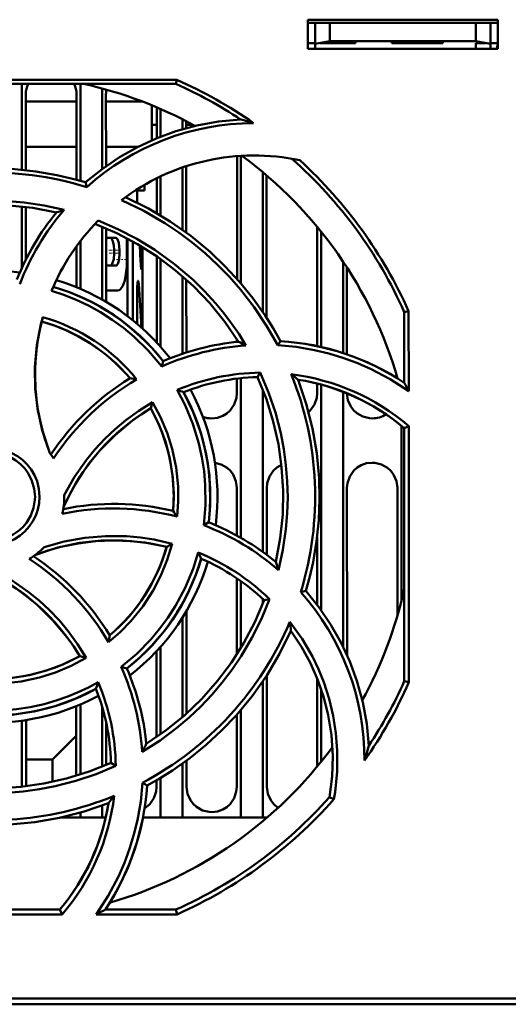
# Model space of a CAD drawing. Extents: x -1358 to 1757, y -1497 to 607.
# Tile 17 of 97: x 320 to 354, y -1349 to -1281. Entities that reach past the tile are written whole.
import ezdxf

# ---------------------------------------------------------------- set-up
doc = ezdxf.new("R2010")
doc.units = 0
doc.linetypes.add('DASHDOT', pattern=[18.5, 12, -3, 0.5, -3])

msp = doc.modelspace()

# ---------------------------------------------------------------- linework, layer by layer
at = {"color": 7, "lineweight": 50}
for p, q in [((339.991, -1283.116), (339.991, -1281.116)), ((339.991, -1281.116), (352.991, -1281.116)), ((352.991, -1281.116), (352.991, -1283.116)), ((339.991, -1281.329), (352.991, -1281.329)), ((340.491, -1281.329), (340.491, -1282.776)), ((341.491, -1282.599), (341.491, -1281.329)), ((351.491, -1281.329), (351.491, -1282.599)), ((352.491, -1281.329), (352.491, -1282.776)), ((339.991, -1282.717), (340.491, -1282.717)), ((352.991, -1283.116), (339.991, -1283.116)), ((340.491, -1282.776), (341.491, -1282.599)), ((340.491, -1283.116), (340.491, -1282.776)), ((341.491, -1282.717), (340.827, -1282.717)), ((341.491, -1282.599), (351.491, -1282.599)), ((343.241, -1282.717), (341.491, -1282.717)), ((343.241, -1282.599), (343.241, -1282.717)), ((343.241, -1282.599), (343.241, -1282.717)), ((343.241, -1282.599), (343.241, -1282.717)), ((343.241, -1282.717), (343.241, -1282.599)), ((343.241, -1282.599), (343.241, -1282.717)), ((345.741, -1282.717), (345.741, -1282.599)), ((347.491, -1282.717), (345.741, -1282.717)), ((349.241, -1282.717), (347.491, -1282.717)), ((349.241, -1282.599), (349.241, -1282.717)), ((349.241, -1282.599), (349.241, -1282.717)), ((349.241, -1282.599), (349.241, -1282.717)), ((349.241, -1282.599), (349.241, -1282.717)), ((349.241, -1282.599), (349.241, -1282.717)), ((349.241, -1282.599), (349.241, -1282.717)), ((349.241, -1282.599), (349.241, -1282.717)), ((351.491, -1282.599), (352.491, -1282.776)), ((352.154, -1282.717), (351.491, -1282.717)), ((351.491, -1282.717), (351.491, -1283.117)), ((352.491, -1282.717), (352.991, -1282.717)), ((352.491, -1282.776), (352.491, -1283.116)), ((352.964, -1283.117), (352.97, -1282.717)), ((313.459, -1285.235), (331.004, -1285.235)), ((330.944, -1285.516), (313.589, -1285.516)), ((320.391, -1285.517), (320.391, -1291.413)), ((324.391, -1285.517), (324.391, -1292.16)), ((325.891, -1285.83), (325.891, -1291.348)), ((331.004, -1285.235), (330.944, -1285.516)), ((320.648, -1286.217), (320.651, -1291.439)), ((324.131, -1292.088), (324.134, -1286.217)), ((326.148, -1286.217), (326.151, -1291.159)), ((324.133, -1286.716), (320.648, -1286.716)), ((328.613, -1286.716), (326.148, -1286.716)), ((329.291, -1289.384), (329.291, -1286.984)), ((329.632, -1289.24), (329.633, -1287.127)), ((329.891, -1287.238), (329.891, -1289.135)), ((329.632, -1288.329), (329.291, -1288.329)), ((331.391, -1287.944), (331.391, -1288.622)), ((331.649, -1288.077), (331.649, -1288.548)), ((332.125, -1288.329), (331.649, -1288.329)), ((324.132, -1289.829), (320.65, -1289.829)), ((328.347, -1289.829), (326.15, -1289.829)), ((335.128, -1298.889), (335.132, -1290.464)), ((335.391, -1290.447), (335.391, -1299.191)), ((331.391, -1291.244), (331.391, -1295.521)), ((331.651, -1291.157), (331.653, -1295.711)), ((329.891, -1291.853), (329.891, -1294.535)), ((336.891, -1291.567), (336.891, -1301.153)), ((337.151, -1291.787), (337.155, -1301.551)), ((324.825, -1292.588), (324.754, -1292.265)), ((328.791, -1292.43), (328.791, -1292.829)), ((329.63, -1294.381), (329.631, -1291.978)), ((328.791, -1292.829), (328.146, -1292.829)), ((328.291, -1292.829), (328.291, -1293.661)), ((320.391, -1293.926), (320.391, -1298.113)), ((320.652, -1293.955), (320.653, -1297.566)), ((325.891, -1295.317), (325.891, -1300.308)), ((340.626, -1303.493), (340.629, -1295.324)), ((326.152, -1295.426), (326.155, -1300.46)), ((340.891, -1295.644), (340.891, -1303.558)), ((324.128, -1299.458), (324.129, -1296.64)), ((324.391, -1296.289), (324.391, -1299.568)), ((326.793, -1296.066), (326.307, -1296.066)), ((327.583, -1296.491), (327.583, -1297.554)), ((327.625, -1301.443), (327.625, -1296.127)), ((327.983, -1296.32), (327.983, -1301.721)), ((328.592, -1296.671), (328.592, -1297.797)), ((326.714, -1297.129), (326.714, -1296.916)), ((327.082, -1296.916), (327.082, -1297.129)), ((328.641, -1296.701), (328.641, -1302.025)), ((329.626, -1303.245), (329.629, -1297.339)), ((326.793, -1297.979), (326.307, -1297.979)), ((329.891, -1297.523), (329.891, -1303.536)), ((342.391, -1297.687), (342.391, -1303.965)), ((342.654, -1298.086), (342.656, -1304.054)), ((331.391, -1298.704), (331.391, -1304.017)), ((331.654, -1298.936), (331.656, -1303.93)), ((326.941, -1299.68), (326.154, -1299.68)), ((328.286, -1299.45), (328.286, -1301.971)), ((346.591, -1301.163), (346.887, -1301.1)), ((346.591, -1306.002), (346.591, -1301.163)), ((346.887, -1301.1), (346.892, -1306.572)), ((328.641, -1302.278), (328.641, -1302.025)), ((335.126, -1303.206), (335.126, -1303.02)), ((337.916, -1303.435), (338.1, -1303.147)), ((329.971, -1304.891), (330.065, -1304.523)), ((336.722, -1305.313), (336.532, -1305.617)), ((335.124, -1306.717), (335.125, -1305.721)), ((335.391, -1305.691), (335.391, -1316.635)), ((340.624, -1306.717), (340.625, -1306.063)), ((346.125, -1305.704), (346.125, -1305.676)), ((336.891, -1306.465), (336.891, -1317.601)), ((340.891, -1306.135), (340.891, -1321.596)), ((342.391, -1306.631), (342.391, -1324.099)), ((329.335, -1307.341), (329.224, -1307.756)), ((346.391, -1308.95), (346.391, -1320.985)), ((346.591, -1309.115), (346.894, -1308.974)), ((346.591, -1326.47), (346.591, -1309.115)), ((346.894, -1308.974), (346.91, -1326.538)), ((335.12, -1316.483), (335.121, -1313.217)), ((337.161, -1313.217), (337.163, -1317.8)), ((342.661, -1313.217), (342.666, -1324.686)), ((346.117, -1321.983), (346.121, -1313.217)), ((323.291, -1313.817), (323.29, -1313.709)), ((332.851, -1315.771), (333.188, -1315.57)), ((340.618, -1321.227), (340.62, -1316.603)), ((330.691, -1317.041), (330.307, -1317.261)), ((335.116, -1324.632), (335.118, -1319.411)), ((335.391, -1319.601), (335.391, -1324.192)), ((339.491, -1320.357), (339.843, -1320.28)), ((336.891, -1320.825), (336.891, -1321.167)), ((337.354, -1320.833), (336.988, -1320.916)), ((331.391, -1322.101), (331.391, -1328.932)), ((331.664, -1321.652), (331.668, -1328.687)), ((329.891, -1324.097), (329.891, -1330.109)), ((324.789, -1324.869), (324.351, -1324.749)), ((329.613, -1330.303), (329.616, -1324.399)), ((327.194, -1325.491), (327.585, -1325.59)), ((337.167, -1326.066), (337.17, -1333.717)), ((340.612, -1332.33), (340.615, -1326.248)), ((336.891, -1326.48), (336.891, -1335.817)), ((340.891, -1326.998), (340.891, -1331.989)), ((346.91, -1326.538), (346.591, -1326.47)), ((324.112, -1332.952), (324.114, -1328.181)), ((324.391, -1328.066), (324.391, -1332.865)), ((325.891, -1328.253), (325.891, -1332.316)), ((335.112, -1333.717), (335.114, -1328.757)), ((335.391, -1328.44), (335.391, -1335.817)), ((320.391, -1329.174), (320.391, -1333.706)), ((320.668, -1329.133), (320.67, -1333.675)), ((326.168, -1329.346), (326.169, -1332.199)), ((322.481, -1331.829), (324.113, -1330.216)), ((322.481, -1331.829), (320.669, -1331.829)), ((322.481, -1333.374), (322.481, -1331.829)), ((326.819, -1332.264), (326.49, -1332.057)), ((331.391, -1332.112), (331.391, -1335.817)), ((331.669, -1331.91), (331.67, -1333.717)), ((329.891, -1333.096), (329.891, -1335.817)), ((328.646, -1333.425), (328.96, -1333.626)), ((329.612, -1333.717), (329.612, -1333.261)), ((341.458, -1334.415), (341.763, -1334.563)), ((325.891, -1334.994), (325.891, -1335.817)), ((324.391, -1335.817), (323.018, -1335.817)), ((324.391, -1335.475), (324.391, -1335.817)), ((325.891, -1335.817), (324.391, -1335.817)), ((326.122, -1335.817), (325.891, -1335.817)), ((329.891, -1335.817), (328.677, -1335.817)), ((331.391, -1335.817), (329.891, -1335.817)), ((335.391, -1335.817), (331.391, -1335.817)), ((336.891, -1335.817), (335.391, -1335.817)), ((337.185, -1335.817), (336.891, -1335.817)), ((323.148, -1342.45), (305.566, -1342.45)), ((305.638, -1342.116), (322.993, -1342.116)), ((322.993, -1342.116), (323.148, -1342.45)), ((331.015, -1342.45), (325.472, -1342.45)), ((326.106, -1342.116), (330.944, -1342.116)), ((330.944, -1342.116), (331.015, -1342.45)), ((423.268, -1348.616), (170.314, -1348.616)), ((304.494, -1348.217), (413.088, -1348.217))]:
    msp.add_line(p, q, dxfattribs=at)
at = {"color": 7, "linetype": 'DASHDOT', "lineweight": 18, "ltscale": 0.003525}
for p, q in [((341.491, -1282.588), (341.491, -1282.729)), ((347.491, -1282.588), (347.491, -1282.729)), ((328.407, -1299.45), (328.266, -1299.45))]:
    msp.add_line(p, q, dxfattribs=at)
at = {"color": 7, "linetype": 'DASHDOT', "lineweight": 18, "ltscale": 0.000289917}
msp.add_line((327.572, -1296.491), (327.584, -1296.491), dxfattribs=at)
at = {"color": 7, "linetype": 'DASHDOT', "lineweight": 18, "ltscale": 0.004622}
msp.add_line((326.137, -1296.916), (326.322, -1296.916), dxfattribs=at)
at = {"color": 7, "linetype": 'DASHDOT', "lineweight": 18, "ltscale": 0.004572}
msp.add_line((326.139, -1297.129), (326.322, -1297.129), dxfattribs=at)
at = {"color": 7, "linetype": 'DASHDOT', "lineweight": 18, "ltscale": 0.020265}
msp.add_line((326.353, -1296.916), (327.164, -1296.916), dxfattribs=at)
at = {"color": 7, "linetype": 'DASHDOT', "lineweight": 18, "ltscale": 0.019847}
msp.add_line((326.355, -1297.129), (327.148, -1297.129), dxfattribs=at)
at = {"color": 7, "lineweight": 18}
for p, q in [((326.714, -1296.916), (327.082, -1296.916)), ((326.714, -1297.129), (327.082, -1297.129)), ((328.528, -1297.797), (328.592, -1297.797)), ((328.295, -1299.231), (328.395, -1299.231))]:
    msp.add_line(p, q, dxfattribs=at)
at = {"color": 7, "linetype": 'DASHDOT', "lineweight": 18, "ltscale": 0.019371}
msp.add_line((326.876, -1297.554), (327.651, -1297.554), dxfattribs=at)
at = {"color": 7, "linetype": 'DASHDOT', "lineweight": 18, "ltscale": 0.002077}
msp.add_line((328.604, -1297.797), (328.521, -1297.797), dxfattribs=at)
at = {"color": 7, "lineweight": 50}
for points in [[(324.754, -1292.265), (325.884, -1291.353), (327.069, -1290.548), (328.305, -1289.85), (329.592, -1289.256), (330.926, -1288.765), (332.37, -1288.366), (333.854, -1288.093), (335.372, -1287.948)], [(310.271, -1292.795), (311.933, -1292.233), (313.617, -1291.805), (315.317, -1291.513), (317.029, -1291.352), (318.468, -1291.317), (319.905, -1291.373), (321.341, -1291.522), (322.775, -1291.767), (323.767, -1291.993), (324.754, -1292.265)], [(327.484, -1293.281), (329.057, -1294.058), (330.55, -1294.947), (331.959, -1295.942), (333.283, -1297.039), (334.326, -1298.032), (335.302, -1299.088), (336.212, -1300.208), (337.053, -1301.396), (337.595, -1302.257), (338.1, -1303.147)], [(309.795, -1295.391), (311.152, -1294.823), (312.539, -1294.357), (313.953, -1293.996), (315.038, -1293.79), (316.134, -1293.644), (317.242, -1293.556), (318.352, -1293.528), (319.447, -1293.559), (320.537, -1293.65), (321.916, -1293.853), (323.285, -1294.151)], [(322.762, -1294.323), (321.135, -1294.019), (319.505, -1293.852), (317.879, -1293.82), (316.259, -1293.92), (314.685, -1294.143), (313.128, -1294.492), (311.595, -1294.97), (310.09, -1295.575)], [(337.916, -1303.435), (337.152, -1302.1), (336.302, -1300.828), (335.366, -1299.62), (334.604, -1298.752), (333.796, -1297.923), (332.943, -1297.132), (332.05, -1296.386), (331.134, -1295.697), (330.184, -1295.058), (328.735, -1294.214), (327.218, -1293.478)], [(335.237, -1303.194), (334.301, -1301.828), (333.267, -1300.558), (332.139, -1299.385), (330.923, -1298.311), (329.652, -1297.355), (328.304, -1296.502), (326.883, -1295.755), (325.39, -1295.119)], [(325.609, -1294.892), (326.961, -1295.47), (328.26, -1296.141), (329.505, -1296.904), (330.851, -1297.879), (332.116, -1298.961), (332.902, -1299.731), (333.645, -1300.542), (334.216, -1301.231), (334.756, -1301.945), (335.265, -1302.686), (335.742, -1303.451)], [(326.307, -1296.066), (326.254, -1296.076), (326.153, -1296.152)], [(326.714, -1296.916), (326.692, -1296.587), (326.626, -1296.302), (326.524, -1296.117), (326.462, -1296.074), (326.421, -1296.066)], [(327.082, -1296.916), (327.026, -1296.404), (326.936, -1296.173), (326.878, -1296.102), (326.822, -1296.07), (326.793, -1296.066)], [(326.421, -1297.979), (326.478, -1297.964), (326.514, -1297.938), (326.58, -1297.849), (326.68, -1297.532), (326.714, -1297.129)], [(326.793, -1297.979), (326.849, -1297.964), (326.885, -1297.938), (326.95, -1297.849), (327.044, -1297.556), (327.082, -1297.129)], [(326.941, -1299.68), (327.041, -1299.659), (327.136, -1299.595), (327.303, -1299.353), (327.431, -1298.986), (327.519, -1298.532), (327.569, -1298.027), (327.583, -1297.554)], [(328.566, -1298.222), (328.564, -1298.221), (328.563, -1298.22), (328.561, -1298.216), (328.551, -1298.169), (328.538, -1298.016)], [(328.592, -1297.797), (328.584, -1298.108), (328.574, -1298.203), (328.57, -1298.216), (328.569, -1298.22), (328.567, -1298.221), (328.566, -1298.222)], [(328.286, -1299.45), (328.302, -1299.168), (328.321, -1299.068), (328.332, -1299.038), (328.338, -1299.03), (328.344, -1299.025), (328.347, -1299.025)], [(328.347, -1299.025), (328.351, -1299.025), (328.357, -1299.031), (328.364, -1299.043), (328.376, -1299.081), (328.395, -1299.231)], [(329.971, -1304.891), (329.072, -1303.827), (328.074, -1302.854), (327.349, -1302.252), (326.572, -1301.686), (325.761, -1301.168), (324.94, -1300.713), (324.095, -1300.313), (323.27, -1299.984), (322.423, -1299.706)], [(322.298, -1310.825), (321.816, -1309.379), (321.484, -1307.909), (321.305, -1306.423), (321.283, -1304.927), (321.416, -1303.429), (321.582, -1302.468), (321.81, -1301.512)], [(321.735, -1301.8), (321.438, -1303.295), (321.291, -1304.795), (321.299, -1306.293), (321.464, -1307.782), (321.783, -1309.254), (322.019, -1310.044), (322.298, -1310.825)], [(346.892, -1306.572), (345.619, -1305.75), (344.28, -1305.048), (343.344, -1304.641), (342.384, -1304.289), (341.415, -1303.997), (340.432, -1303.762), (339.182, -1303.552), (337.916, -1303.435)], [(336.722, -1305.311), (337.292, -1306.667), (337.759, -1308.052), (338.123, -1309.465), (338.33, -1310.551), (338.479, -1311.649), (338.569, -1312.755), (338.599, -1313.864), (338.569, -1314.958), (338.48, -1316.048), (338.274, -1317.455), (337.969, -1318.852)], [(337.785, -1318.288), (338.089, -1316.66), (338.256, -1315.031), (338.288, -1313.404), (338.187, -1311.785), (337.964, -1310.21), (337.615, -1308.654), (337.138, -1307.121), (336.532, -1305.616)], [(339.313, -1305.796), (339.875, -1307.458), (340.302, -1309.142), (340.595, -1310.843), (340.755, -1312.554), (340.79, -1313.994), (340.734, -1315.431), (340.585, -1316.866), (340.341, -1318.301), (340.115, -1319.293), (339.842, -1320.28)], [(332.851, -1315.771), (332.97, -1314.389), (332.953, -1313), (332.866, -1312.057), (332.719, -1311.116), (332.512, -1310.173), (332.105, -1308.827), (331.573, -1307.533), (331.037, -1306.499)], [(331.468, -1306.649), (332.131, -1308.021), (332.651, -1309.436), (333.02, -1310.887), (333.235, -1312.37), (333.297, -1313.875), (333.265, -1314.721), (333.188, -1315.57)], [(333.391, -1308.449), (333.783, -1308.405), (334.155, -1308.274), (334.42, -1308.114), (334.65, -1307.906), (334.926, -1307.499), (335.089, -1307.04), (335.124, -1306.717)], [(340.033, -1308.021), (340.15, -1307.906), (340.426, -1307.499), (340.589, -1307.04), (340.624, -1306.717)], [(342.658, -1306.738), (342.733, -1307.192), (342.926, -1307.627), (343.11, -1307.881), (343.337, -1308.095), (343.751, -1308.329), (344.213, -1308.44), (344.391, -1308.449)], [(323.29, -1313.709), (323.994, -1312.463), (324.809, -1311.293), (325.416, -1310.554), (326.069, -1309.853), (326.767, -1309.191), (327.503, -1308.574), (328.394, -1307.925), (329.334, -1307.339)], [(329.334, -1307.339), (329.885, -1308.374), (330.335, -1309.444), (330.683, -1310.547), (330.951, -1311.818), (331.086, -1313.113), (331.098, -1314.145), (331.027, -1315.183)], [(329.224, -1307.756), (328.57, -1308.172), (327.943, -1308.618), (326.774, -1309.593), (325.714, -1310.678), (325.133, -1311.379), (324.592, -1312.116), (324.093, -1312.891), (323.641, -1313.698), (323.239, -1314.535)], [(330.752, -1314.796), (330.792, -1313.58), (330.717, -1312.379), (330.525, -1311.196), (330.216, -1310.039), (329.793, -1308.912), (329.223, -1307.756)], [(314.984, -1313.817), (315.012, -1313.374), (315.098, -1312.945), (315.243, -1312.531), (315.444, -1312.137), (315.698, -1311.766), (315.998, -1311.433), (316.329, -1311.152), (316.698, -1310.918), (317.107, -1310.731), (317.538, -1310.599), (317.972, -1310.525), (318.409, -1310.511), (318.844, -1310.557), (319.281, -1310.664), (319.702, -1310.827), (320.086, -1311.038), (320.435, -1311.297), (320.75, -1311.607), (321.024, -1311.958), (321.253, -1312.348), (321.424, -1312.751), (321.555, -1313.273), (321.598, -1313.817)], [(321.291, -1313.817), (321.236, -1313.271), (321.077, -1312.729), (320.821, -1312.215), (320.582, -1311.882), (320.296, -1311.585), (319.962, -1311.327), (319.599, -1311.118), (319.209, -1310.96), (318.81, -1310.86), (318.189, -1310.818), (317.572, -1310.903), (317.179, -1311.03), (316.799, -1311.216), (316.444, -1311.453), (316.142, -1311.723), (315.883, -1312.033), (315.591, -1312.529), (315.395, -1313.063), (315.299, -1313.61), (315.291, -1313.817)], [(335.121, -1313.217), (335.05, -1312.752), (334.854, -1312.306), (334.67, -1312.052), (334.443, -1311.839), (334.052, -1311.615), (333.617, -1311.5)], [(344.391, -1311.485), (343.999, -1311.53), (343.627, -1311.661), (343.363, -1311.821), (343.133, -1312.029), (342.857, -1312.436), (342.696, -1312.895), (342.661, -1313.217)], [(346.121, -1313.217), (346.05, -1312.752), (345.854, -1312.306), (345.67, -1312.052), (345.443, -1311.839), (345.029, -1311.606), (344.568, -1311.494), (344.391, -1311.485)], [(338.172, -1311.64), (337.863, -1311.821), (337.633, -1312.029), (337.357, -1312.436), (337.196, -1312.895), (337.161, -1313.217)], [(321.598, -1313.817), (321.571, -1314.259), (321.486, -1314.689), (321.341, -1315.103), (321.141, -1315.497), (320.887, -1315.868), (320.589, -1316.202), (320.257, -1316.483), (319.889, -1316.718), (319.48, -1316.906), (319.05, -1317.039), (318.616, -1317.114), (318.179, -1317.128), (317.744, -1317.083), (317.307, -1316.977), (316.886, -1316.814), (316.501, -1316.605), (316.152, -1316.346), (315.836, -1316.037), (315.562, -1315.687), (315.331, -1315.297), (315.16, -1314.894), (315.026, -1314.366), (314.984, -1313.817)], [(315.291, -1313.817), (315.346, -1314.362), (315.505, -1314.904), (315.761, -1315.418), (316, -1315.751), (316.286, -1316.048), (316.62, -1316.306), (316.983, -1316.515), (317.372, -1316.673), (317.772, -1316.773), (318.393, -1316.815), (319.01, -1316.73), (319.403, -1316.603), (319.783, -1316.417), (320.138, -1316.18), (320.44, -1315.91), (320.699, -1315.6), (320.991, -1315.104), (321.187, -1314.57), (321.283, -1314.023), (321.291, -1313.817)], [(330.307, -1317.261), (328.813, -1316.963), (327.313, -1316.817), (325.814, -1316.825), (324.325, -1316.989), (322.853, -1317.308), (322.063, -1317.544), (321.282, -1317.823)], [(330.307, -1317.261), (329.091, -1317.011), (327.874, -1316.865), (326.66, -1316.819), (325.456, -1316.87), (324.253, -1317.018), (323.056, -1317.264), (322.162, -1317.515), (321.282, -1317.823)], [(321.907, -1317.27), (323.288, -1316.886), (324.693, -1316.634), (326.125, -1316.516), (327.562, -1316.531), (328.514, -1316.616), (329.461, -1316.76), (330.691, -1317.039)], [(330.691, -1317.039), (330.352, -1318.157), (329.915, -1319.23), (329.382, -1320.256), (328.673, -1321.345), (327.853, -1322.358), (327.123, -1323.106), (326.328, -1323.8)], [(327.194, -1325.491), (328.252, -1324.601), (329.22, -1323.611), (329.825, -1322.883), (330.386, -1322.113), (330.907, -1321.3), (331.572, -1320.058), (332.113, -1318.765), (332.47, -1317.64)], [(324.351, -1324.749), (323.935, -1324.095), (323.49, -1323.469), (322.514, -1322.299), (321.429, -1321.24), (320.729, -1320.658), (319.991, -1320.118), (319.216, -1319.619), (318.409, -1319.167), (317.573, -1318.765)], [(318.408, -1318.815), (319.655, -1319.519), (320.826, -1320.333), (321.566, -1320.941), (322.268, -1321.593), (322.931, -1322.291), (323.549, -1323.026), (324.202, -1323.922), (324.791, -1324.868)], [(339.842, -1320.28), (340.755, -1321.41), (341.559, -1322.595), (342.257, -1323.831), (342.851, -1325.118), (343.343, -1326.452), (343.741, -1327.896), (344.015, -1329.379), (344.16, -1330.898)], [(337.355, -1320.832), (336.8, -1322.193), (336.151, -1323.503), (335.41, -1324.759), (334.789, -1325.675), (334.117, -1326.557), (333.4, -1327.403), (332.637, -1328.208), (331.844, -1328.961), (331.01, -1329.669), (329.855, -1330.53), (328.634, -1331.311)], [(328.913, -1330.762), (330.279, -1329.826), (331.55, -1328.792), (332.722, -1327.665), (333.797, -1326.448), (334.752, -1325.177), (335.606, -1323.83), (336.352, -1322.408), (336.988, -1320.916)], [(338.753, -1322.385), (339.581, -1323.551), (340.291, -1324.782), (340.706, -1325.65), (341.066, -1326.543), (341.436, -1327.682), (341.715, -1328.845), (341.903, -1330.026), (341.998, -1331.218), (341.988, -1332.648), (341.843, -1334.075), (341.762, -1334.563)], [(338.826, -1323.01), (338.048, -1324.583), (337.16, -1326.076), (336.164, -1327.485), (335.068, -1328.809), (334.075, -1329.852), (333.019, -1330.828), (331.899, -1331.738), (330.712, -1332.579), (329.851, -1333.12), (328.96, -1333.626)], [(341.458, -1334.415), (341.64, -1332.989), (341.686, -1331.574), (341.596, -1330.175), (341.377, -1328.798), (341.075, -1327.583), (340.674, -1326.398), (340.169, -1325.241), (339.551, -1324.104), (338.826, -1323.01)], [(324.791, -1324.868), (323.763, -1325.417), (322.698, -1325.866), (321.598, -1326.214), (320.327, -1326.483), (319.029, -1326.62), (317.974, -1326.634), (316.912, -1326.561)], [(317.312, -1326.278), (318.527, -1326.318), (319.729, -1326.243), (320.911, -1326.051), (322.068, -1325.742), (323.195, -1325.318), (324.352, -1324.749)], [(316.329, -1328.364), (317.703, -1328.484), (319.084, -1328.469), (320.024, -1328.382), (320.962, -1328.235), (321.904, -1328.029), (322.814, -1327.769), (323.538, -1327.516), (324.246, -1327.226), (324.939, -1326.899), (325.617, -1326.534)], [(325.458, -1326.993), (324.087, -1327.657), (322.672, -1328.176), (321.22, -1328.545), (319.738, -1328.761), (318.233, -1328.822), (317.387, -1328.791), (316.537, -1328.714)], [(326.821, -1332.264), (325.467, -1332.833), (324.082, -1333.301), (322.67, -1333.665), (321.582, -1333.873), (320.483, -1334.022), (319.378, -1334.112), (318.27, -1334.143), (317.177, -1334.114), (316.087, -1334.025), (314.654, -1333.815), (313.231, -1333.502)], [(313.82, -1333.31), (315.447, -1333.615), (317.077, -1333.781), (318.703, -1333.813), (320.323, -1333.713), (321.897, -1333.49), (323.453, -1333.141), (324.987, -1332.663), (326.492, -1332.057)], [(325.472, -1342.45), (326.298, -1341.181), (327.005, -1339.846), (327.415, -1338.912), (327.771, -1337.954), (328.067, -1336.986), (328.305, -1336.003), (328.525, -1334.723), (328.646, -1333.425)], [(328.791, -1335.186), (329.151, -1334.886), (329.423, -1334.478), (329.58, -1334.019), (329.612, -1333.717)], [(331.67, -1333.717), (331.742, -1334.18), (331.938, -1334.624), (332.122, -1334.876), (332.349, -1335.088), (332.762, -1335.32), (333.223, -1335.428), (333.391, -1335.437)], [(333.391, -1335.437), (333.786, -1335.391), (334.161, -1335.258), (334.423, -1335.096), (334.651, -1334.886), (334.923, -1334.478), (335.08, -1334.019), (335.112, -1333.717)], [(337.17, -1333.717), (337.242, -1334.18), (337.438, -1334.624), (337.622, -1334.876), (337.935, -1335.15)], [(326.311, -1334.838), (324.649, -1335.4), (322.965, -1335.828), (321.265, -1336.12), (319.553, -1336.281), (318.114, -1336.316), (316.677, -1336.26), (315.242, -1336.111), (313.807, -1335.867), (312.815, -1335.64), (311.828, -1335.368)]]:
    msp.add_lwpolyline(points, dxfattribs=at)
for centre, radius, start, end in [((322.418, -1286.25), 1.771, 155.56018, 178.92731), ((322.364, -1286.25), 1.771, 1.07266, 24.44208), ((318.291, -1313.817), 29, 61.23459, 77.38563), ((318.313, -1313.769), 30.947, 56.54989, 65.91187), ((318.307, -1313.823), 31.281, 54.97318, 66.05183), ((327.71, -1286.224), 1.562, 168.39546, 179.71146), ((336.293, -1305.412), 17.204, 90.10573, 131.80264), ((329.38, -1310.074), 22.924, 72.53425, 74.84899), ((336.291, -1305.423), 15, 77.90128, 127.22039), ((318.291, -1313.817), 29, 16.23148, 53.71121), ((318.335, -1313.814), 31.254, 24.00404, 47.53937), ((318.291, -1313.802), 22.198, 72.88174, 112.17097), ((336.201, -1305.369), 17.396, 140.58358, 158.24036), ((336.31, -1305.413), 17.218, 139.15072, 158.99481), ((329.847, -1315.048), 21.903, 107.43134, 108.87218), ((336.291, -1305.423), 15, 135.40733, 157.59412), ((319.688, -1296.489), 7.895, 359.98717, 2.83179), ((240.915, -1302.244), 87.725, 2.76248, 3.69416), ((326.326, -1297.77), 0.211, 215.77662, 264.91051), ((318.291, -1313.817), 15.5, 82.75842, 118.28283), ((318.291, -1313.817), 15.5, 37.75869, 73.28459), ((240.96, -1305.785), 87.681, 2.33423, 4.28679), ((318.296, -1313.81), 14.991, 38.27653, 73.55541), ((336.291, -1305.423), 15, 164.88799, 180.00001), ((318.296, -1313.808), 12.49, 40.49301, 74.01924), ((318.41, -1313.647), 12.601, 38.66362, 74.35149), ((336.928, -1320.508), 17.396, 95.58068, 113.2375), ((325.54, -1322.968), 22.023, 62.40198, 63.8774), ((336.948, -1320.624), 17.515, 56.59784, 86.22962), ((336.944, -1320.545), 17.136, 94.01896, 114.00914), ((336.291, -1305.423), 15, 180.00001, 201.11014), ((336.974, -1320.715), 15.407, 90.93646, 112.66691), ((318.284, -1313.797), 22.199, 342.81091, 22.15283), ((336.96, -1320.613), 15.302, 49.51878, 82.92735), ((326.307, -1321.84), 20.652, 50.97048, 52.62485), ((336.801, -1320.451), 17.284, 121.4006, 146.57937), ((336.988, -1320.629), 17.235, 120.46386, 146.86311), ((325.108, -1323.061), 17.57, 79.69868, 81.20454), ((336.931, -1320.497), 14.887, 91.53465, 111.5294), ((336.935, -1320.649), 15.043, 50.06547, 80.90483), ((313.168, -1324.006), 37.964, 27.33765, 28.31004), ((323.632, -1328.496), 23.208, 70.26845, 71.39311), ((318.299, -1313.815), 14.992, 353.2776, 28.55355), ((318.291, -1313.817), 15.5, 352.75852, 28.28278), ((318.3, -1313.815), 12.49, 355.49399, 29.0174), ((333.391, -1306.688), 1.761, 250.11926, 269.98342), ((344.394, -1306.706), 1.743, 269.90621, 302.90756), ((318.291, -1313.817), 5, 31.44705, 36.74265), ((318.291, -1313.817), 5, 346.40382, 360), ((326.683, -1331.877), 17.251, 75.41344, 101.8149), ((326.688, -1331.596), 17.284, 76.40104, 101.57962), ((316.328, -1325.33), 17.862, 34.61917, 36.14068), ((326.739, -1331.727), 17.396, 50.58355, 68.24028), ((326.678, -1331.819), 17.194, 48.95456, 68.96231), ((318.291, -1313.817), 5, 301.36761, 316.31182), ((318.298, -1313.821), 12.492, 310.49621, 344.01685), ((311.464, -1332.496), 17.222, 30.33021, 56.80168), ((311.656, -1332.327), 17.284, 31.40071, 56.57917), ((318.296, -1313.821), 14.993, 308.27975, 343.55042), ((310.83, -1328.434), 24.18, 25.38447, 26.50377), ((326.657, -1331.862), 15.365, 45.87796, 67.77053), ((326.75, -1331.722), 14.886, 46.5455, 66.54045), ((318.291, -1313.817), 15.5, 307.75877, 343.2808), ((317.097, -1325.353), 21.861, 17.30115, 18.85717), ((318.291, -1313.817), 29, 331.23465, 347.39627), ((326.679, -1331.802), 17.18, 359.63043, 41.77454), ((318.287, -1313.795), 22.195, 297.82125, 337.23019), ((317.62, -1325.244), 21.322, 6.01078, 7.69933), ((308.091, -1320.438), 18.545, 349.55635, 351.05817), ((318.292, -1313.822), 12.494, 265.49995, 299.01339), ((311.545, -1332.454), 17.127, 3.82573, 23.98599), ((311.599, -1332.454), 17.396, 5.5807, 23.23745), ((318.291, -1313.82), 14.996, 263.28209, 298.54851), ((303.275, -1319.1), 23.545, 340.41211, 341.59126), ((311.61, -1332.456), 14.886, 1.53454, 21.52944), ((311.409, -1332.513), 15.414, 0.92602, 22.82025), ((318.316, -1313.863), 31.277, 324.75262, 336.0942), ((318.338, -1313.839), 30.947, 326.54988, 335.91186), ((318.291, -1313.817), 15.5, 262.75857, 298.28273), ((318.291, -1313.817), 29, 286.23149, 323.70534), ((309.175, -1321.073), 21.988, 332.25071, 333.85485), ((322.074, -1324.912), 22.883, 342.18481, 344.8371), ((311.483, -1332.474), 17.515, 326.59781, 356.22935), ((318.298, -1313.789), 22.196, 254.42292, 292.27857), ((311.508, -1332.499), 15.314, 319.47278, 353.14242), ((309.983, -1321.622), 21.007, 321.01365, 322.78379), ((311.458, -1332.46), 15.043, 320.06577, 350.90485), ((318.313, -1313.877), 31.27, 293.96803, 318.58204), ((308.116, -1308.698), 37.953, 297.21332, 298.29432)]:
    msp.add_arc(centre, radius, start, end, dxfattribs=at)
for centre, major_axis, ratio, start_param, end_param in [((-16470.98, -13612.631), (16814.285, 12317.138), 0.038133, 6.274987, 6.291384), ((-11329.756, -18526.883), (-11656.463, -17225.508), 0.026218, 3.133262, 3.149924), ((-8881.166, -15620.738), (-9206.224, -14317.445), 0.026518, 3.13361, 3.149573), ((-3896.057, -13908.79), (-4238.592, -12604.776), 0.035667, 3.132152, 3.151038), ((-3137.717, -8941.413), (-3480.899, -7634.461), 0.041511, 3.13011, 3.153077), ((14823.688, -14106.017), (14497.993, -12795.343), 0.027196, 3.132993, 3.150188), ((-13988.416, 7885.503), (14317.23, -9206.086), 0.026517, 6.275203, 6.291165), ((-16883.168, 10326.374), (17213.896, -11648.606), 0.026224, 6.274852, 6.29152), ((-12474.74, -15820.155), (-12796.175, -14498.935), 0.027195, 3.132993, 3.150187), ((-12274.426, 2899.773), (12602.521, -4237.833), 0.03567, 6.273743, 6.292631), ((-11981.48, 15476.761), (12318.095, -16815.594), 0.038131, 6.274988, 6.291384), ((-7310.481, 2142.728), (7635.637, -3481.436), 0.041508, 6.271704, 6.294669)]:
    msp.add_ellipse(centre, major_axis=major_axis, ratio=ratio, start_param=start_param, end_param=end_param, dxfattribs=at)

doc.saveas('drawing.dxf')
